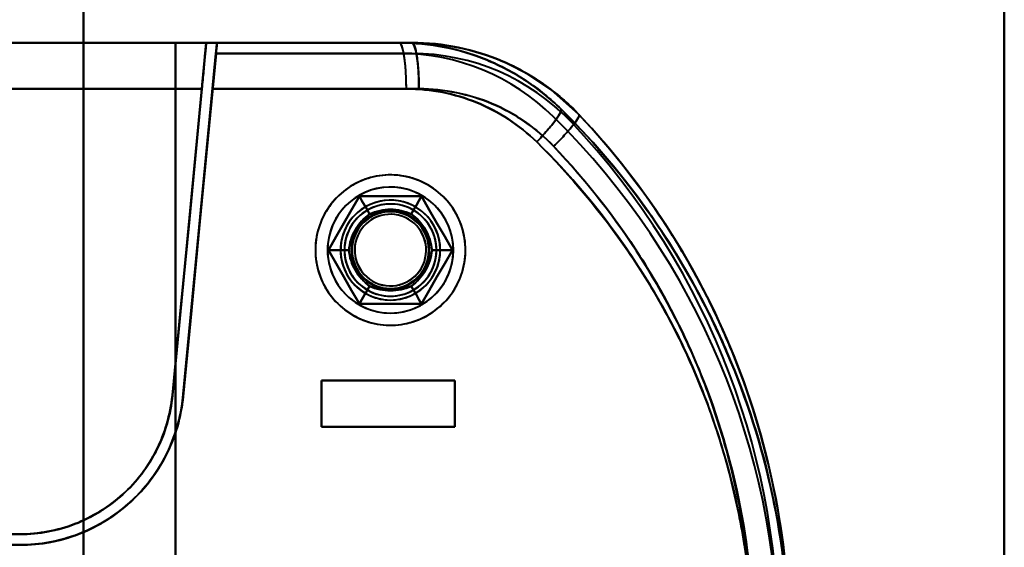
# Model space of a CAD drawing. Header units: millimetres. Extents: x -1321 to 1388, y -120 to 1267.
# Tile 75 of 88: x -414 to -350, y 943 to 977. Entities that reach past the tile are written whole.
import ezdxf

# ---------------------------------------------------------------- set-up
doc = ezdxf.new("R2010")
doc.units = ezdxf.units.MM
doc.layers.add('G-IMPT', color=8, linetype='Continuous', lineweight=40)

# ---------------------------------------------------------------- blocks, each defined once
blk = doc.blocks.new('NEXA 1500 CALQUES_dwg-769064-Droite')
at = {"layer": 'G-IMPT'}
for p, q in [((-434.805, 975.372), (-402, 975.372)), ((-434.805, 975.372), (-402, 975.372)), ((-402, 975.372), (-434.805, 975.372)), ((-402, 975.372), (-434.805, 975.372)), ((-388.605, 975.372), (-401.302, 975.372)), ((-388.605, 975.372), (-401.302, 975.372)), ((-401.302, 975.372), (-388.605, 975.372)), ((-401.297, 975.372), (-389.419, 975.372)), ((-401.297, 975.372), (-389.419, 975.372)), ((-389.419, 975.372), (-401.297, 975.372)), ((-434.721, 972.372), (-402.288, 972.372)), ((-434.721, 972.372), (-402.288, 972.372)), ((-402.288, 972.372), (-434.721, 972.372)), ((-402.288, 972.372), (-434.721, 972.372)), ((-388.143, 972.372), (-401.589, 972.372)), ((-401.589, 972.372), (-388.143, 972.372)), ((-388.963, 972.372), (-401.585, 972.372)), ((-401.585, 972.372), (-388.963, 972.372)), ((-394.5, 953.372), (-385.8, 953.372)), ((-394.5, 953.372), (-385.8, 953.372)), ((-385.8, 953.372), (-394.5, 953.372)), ((-385.8, 953.372), (-394.5, 953.372)), ((-385.8, 950.372), (-394.5, 950.372)), ((-385.8, 950.372), (-394.5, 950.372)), ((-394.5, 950.372), (-385.8, 950.372)), ((-394.5, 950.372), (-385.8, 950.372)), ((-414.157, 943.372), (-434.721, 943.372)), ((-434.721, 943.372), (-414.157, 943.372)), ((-434.721, 942.672), (-414.157, 942.672)), ((-414.157, 942.672), (-434.721, 942.672))]:
    blk.add_line(p, q, dxfattribs=at)
at = {"layer": 'G-IMPT', "flags": 128}
for points in [[(-410, 995.872), (-410, 965.872), (-410, 935.872), (-410, 905.872), (-410, 875.872)], [(-410, 875.872), (-410, 905.872), (-410, 935.872), (-410, 965.872), (-410, 995.872)], [(-410, 995.872), (-410, 965.872), (-410, 935.872), (-410, 905.872), (-410, 875.872)], [(-410, 875.872), (-410, 905.872), (-410, 935.872), (-410, 965.872), (-410, 995.872)], [(-410, 995.872), (-410, 965.872), (-410, 935.872), (-410, 905.872), (-410, 875.872)], [(-410, 875.872), (-410, 905.872), (-410, 935.872), (-410, 965.872), (-410, 995.872)], [(-410, 875.872), (-410, 905.872), (-410, 935.872), (-410, 965.872), (-410, 995.872)], [(-410, 995.872), (-410, 965.872), (-410, 935.872), (-410, 905.872), (-410, 875.872)], [(-350, 875.872), (-350, 905.872), (-350, 935.872), (-350, 965.872), (-350, 995.872)], [(-350, 995.872), (-350, 965.872), (-350, 935.872), (-350, 905.872), (-350, 875.872)], [(-350, 875.872), (-350, 905.872), (-350, 935.872), (-350, 965.872), (-350, 995.872)], [(-350, 995.872), (-350, 965.872), (-350, 935.872), (-350, 905.872), (-350, 875.872)], [(-350, 875.872), (-350, 905.872), (-350, 935.872), (-350, 965.872), (-350, 995.872)], [(-350, 995.872), (-350, 965.872), (-350, 935.872), (-350, 905.872), (-350, 875.872)], [(-350, 995.872), (-350, 965.872), (-350, 935.872), (-350, 905.872), (-350, 875.872)], [(-350, 875.872), (-350, 905.872), (-350, 935.872), (-350, 965.872), (-350, 995.872)], [(-434.805, 975.372), (-420.183, 975.372), (-405.601, 975.372), (-402, 975.372)], [(-402, 975.372), (-416.569, 975.372), (-431.182, 975.372), (-434.805, 975.372)], [(-410, 975.372), (-415.746, 975.372), (-421.492, 975.372), (-427.238, 975.372), (-432.985, 975.372)], [(-432.985, 975.372), (-427.238, 975.372), (-421.492, 975.372), (-415.746, 975.372), (-410, 975.372)], [(-432.985, 975.372), (-427.238, 975.372), (-421.492, 975.372), (-415.746, 975.372), (-410, 975.372)], [(-410, 975.372), (-415.746, 975.372), (-421.492, 975.372), (-427.238, 975.372), (-432.985, 975.372)], [(-410, 896.372), (-410, 916.122), (-410, 935.872), (-410, 955.622), (-410, 975.372)], [(-404, 975.372), (-405.5, 975.372), (-407, 975.372), (-408.5, 975.372), (-410, 975.372)], [(-410, 975.372), (-410, 955.622), (-410, 935.872), (-410, 916.122), (-410, 896.372)], [(-410, 975.372), (-408.5, 975.372), (-407, 975.372), (-405.5, 975.372), (-404, 975.372)], [(-410, 896.372), (-410, 916.122), (-410, 935.872), (-410, 955.622), (-410, 975.372)], [(-410, 975.372), (-410, 955.622), (-410, 935.872), (-410, 916.122), (-410, 896.372)], [(-410, 975.372), (-408.5, 975.372), (-407, 975.372), (-405.5, 975.372), (-404, 975.372)], [(-404, 975.372), (-405.5, 975.372), (-407, 975.372), (-408.5, 975.372), (-410, 975.372)], [(-402, 975.372), (-402.551, 969.634), (-403.101, 963.895), (-403.652, 958.156), (-404.203, 952.417)], [(-404.203, 952.417), (-403.652, 958.156), (-403.101, 963.895), (-402.551, 969.634), (-402, 975.372)], [(-404.203, 952.417), (-403.652, 958.156), (-403.101, 963.895), (-402.551, 969.634), (-402, 975.372)], [(-402, 975.372), (-402.551, 969.634), (-403.101, 963.895), (-403.652, 958.156), (-404.203, 952.417)], [(-404, 896.372), (-404, 916.122), (-404, 935.872), (-404, 955.622), (-404, 975.372)], [(-404, 975.372), (-404, 955.622), (-404, 935.872), (-404, 916.122), (-404, 896.372)], [(-404, 975.372), (-400.355, 975.372), (-396.709, 975.372), (-393.064, 975.372), (-389.419, 975.372)], [(-404, 896.372), (-404, 916.122), (-404, 935.872), (-404, 955.622), (-404, 975.372)], [(-404, 975.372), (-404, 955.622), (-404, 935.872), (-404, 916.122), (-404, 896.372)], [(-388.605, 975.372), (-392.454, 975.372), (-396.302, 975.372), (-400.151, 975.372), (-404, 975.372)], [(-404, 975.372), (-404, 955.622), (-404, 935.872), (-404, 916.122), (-404, 896.372)], [(-404, 896.372), (-404, 916.122), (-404, 935.872), (-404, 955.622), (-404, 975.372)], [(-404, 975.372), (-404, 955.622), (-404, 935.872), (-404, 916.122), (-404, 896.372)], [(-389.419, 975.372), (-393.064, 975.372), (-396.709, 975.372), (-400.355, 975.372), (-404, 975.372)], [(-404, 896.372), (-404, 916.122), (-404, 935.872), (-404, 955.622), (-404, 975.372)], [(-404, 975.372), (-400.151, 975.372), (-396.302, 975.372), (-392.454, 975.372), (-388.605, 975.372)], [(-402, 975.372), (-398.855, 975.372), (-395.709, 975.372), (-392.564, 975.372), (-389.419, 975.372)], [(-388.605, 975.372), (-391.954, 975.372), (-395.302, 975.372), (-398.651, 975.372), (-402, 975.372)], [(-389.419, 975.372), (-392.564, 975.372), (-395.709, 975.372), (-398.855, 975.372), (-402, 975.372)], [(-402, 975.372), (-398.651, 975.372), (-395.302, 975.372), (-391.954, 975.372), (-388.605, 975.372)], [(-401.369, 974.672), (-401.352, 974.847), (-401.335, 975.022), (-401.318, 975.197), (-401.302, 975.372)], [(-401.302, 975.372), (-401.318, 975.197), (-401.335, 975.022), (-401.352, 974.847), (-401.369, 974.672)], [(-401.297, 975.372), (-401.314, 975.197), (-401.33, 975.022), (-401.347, 974.847), (-401.364, 974.672)], [(-401.364, 974.672), (-401.347, 974.847), (-401.33, 975.022), (-401.314, 975.197), (-401.297, 975.372)], [(-401.302, 975.372), (-398.127, 975.372), (-394.953, 975.372), (-391.779, 975.372), (-388.605, 975.372)], [(-388.605, 975.372), (-391.779, 975.372), (-394.953, 975.372), (-398.127, 975.372), (-401.302, 975.372)], [(-401.297, 975.372), (-398.327, 975.372), (-395.358, 975.372), (-392.388, 975.372), (-389.419, 975.372)], [(-389.419, 975.372), (-392.388, 975.372), (-395.358, 975.372), (-398.327, 975.372), (-401.297, 975.372)], [(-388.605, 975.372), (-386.215, 975.177), (-385.266, 974.991)], [(-401.369, 974.672), (-401.912, 969.013), (-402.455, 963.353), (-402.998, 957.694), (-403.541, 952.034)], [(-403.541, 952.034), (-402.998, 957.694), (-402.455, 963.353), (-401.912, 969.013), (-401.369, 974.672)], [(-403.506, 952.35), (-402.97, 957.931), (-402.435, 963.511), (-401.899, 969.092), (-401.364, 974.672)], [(-401.364, 974.672), (-401.899, 969.092), (-402.435, 963.511), (-402.97, 957.931), (-403.506, 952.35)], [(-388.605, 974.672), (-391.796, 974.672), (-394.987, 974.672), (-398.178, 974.672), (-401.369, 974.672)], [(-401.369, 974.672), (-398.178, 974.672), (-394.987, 974.672), (-391.796, 974.672), (-388.605, 974.672)], [(-388.605, 974.672), (-391.796, 974.672), (-394.987, 974.672), (-398.178, 974.672), (-401.369, 974.672)], [(-401.369, 974.672), (-398.178, 974.672), (-394.987, 974.672), (-391.796, 974.672), (-388.605, 974.672)], [(-401.364, 974.672), (-398.378, 974.672), (-395.391, 974.672), (-392.405, 974.672), (-389.419, 974.672)], [(-401.364, 974.672), (-398.378, 974.672), (-395.391, 974.672), (-392.405, 974.672), (-389.419, 974.672)], [(-389.419, 974.672), (-392.405, 974.672), (-395.391, 974.672), (-398.378, 974.672), (-401.364, 974.672)], [(-389.419, 974.672), (-392.405, 974.672), (-395.391, 974.672), (-398.378, 974.672), (-401.364, 974.672)], [(-377.721, 970.694), (-379.519, 972.306), (-381.293, 973.471)], [(-402.288, 972.372), (-402.766, 967.385), (-403.245, 962.396), (-403.724, 957.407), (-404.203, 952.417)], [(-404.203, 952.417), (-403.724, 957.407), (-403.245, 962.396), (-402.766, 967.385), (-402.288, 972.372)], [(-404.203, 952.417), (-403.724, 957.407), (-403.245, 962.396), (-402.766, 967.385), (-402.288, 972.372)], [(-402.288, 972.372), (-402.766, 967.385), (-403.245, 962.396), (-403.724, 957.407), (-404.203, 952.417)], [(-401.589, 972.372), (-402.077, 967.289), (-402.565, 962.205), (-403.053, 957.12), (-403.541, 952.034)], [(-403.541, 952.034), (-403.053, 957.12), (-402.565, 962.205), (-402.077, 967.289), (-401.589, 972.372)], [(-403.506, 952.35), (-403.026, 957.357), (-402.545, 962.363), (-402.065, 967.368), (-401.585, 972.372)], [(-401.585, 972.372), (-402.065, 967.368), (-402.545, 962.363), (-403.026, 957.357), (-403.506, 952.35)], [(-385.11, 961.872), (-385.113, 962.068), (-385.125, 962.263), (-385.145, 962.458), (-385.172, 962.651), (-385.207, 962.844), (-385.25, 963.035), (-385.3, 963.224), (-385.358, 963.411), (-385.423, 963.595), (-385.496, 963.777), (-385.575, 963.955), (-385.662, 964.131), (-385.756, 964.302), (-385.857, 964.47), (-385.964, 964.634), (-386.077, 964.793), (-386.197, 964.947), (-386.323, 965.097), (-386.455, 965.241), (-386.593, 965.38), (-386.736, 965.514), (-386.884, 965.642), (-387.037, 965.763), (-387.195, 965.878), (-387.358, 965.987), (-387.524, 966.09), (-387.695, 966.185), (-387.869, 966.274), (-388.047, 966.356), (-388.228, 966.43), (-388.412, 966.498), (-388.598, 966.557), (-388.786, 966.61), (-388.977, 966.654), (-389.169, 966.692), (-389.362, 966.721), (-389.557, 966.743), (-389.752, 966.756), (-389.947, 966.762), (-390.143, 966.761), (-390.338, 966.751), (-390.533, 966.734), (-390.727, 966.708), (-390.92, 966.675), (-391.111, 966.635), (-391.301, 966.587), (-391.488, 966.531), (-391.673, 966.468), (-391.856, 966.397), (-392.035, 966.319), (-392.211, 966.234), (-392.384, 966.142), (-392.553, 966.044), (-392.718, 965.938), (-392.878, 965.826), (-393.034, 965.708), (-393.185, 965.584), (-393.331, 965.453), (-393.471, 965.317), (-393.606, 965.176), (-393.735, 965.029), (-393.859, 964.877), (-393.976, 964.72), (-394.086, 964.559), (-394.191, 964.393), (-394.288, 964.224), (-394.379, 964.05), (-394.462, 963.874), (-394.539, 963.693), (-394.608, 963.511), (-394.67, 963.325), (-394.724, 963.137), (-394.771, 962.947), (-394.81, 962.755), (-394.841, 962.562), (-394.865, 962.368), (-394.881, 962.173), (-394.889, 961.978), (-394.89, 961.872)], [(-387.555, 957.637), (-387.387, 957.738), (-387.224, 957.846), (-387.065, 957.96), (-386.911, 958.081), (-386.762, 958.207), (-386.618, 958.34), (-386.48, 958.478), (-386.347, 958.621), (-386.22, 958.77), (-386.099, 958.924), (-385.984, 959.082), (-385.875, 959.245), (-385.774, 959.412), (-385.679, 959.583), (-385.59, 959.757), (-385.509, 959.936), (-385.436, 960.117), (-385.369, 960.301), (-385.31, 960.487), (-385.258, 960.676), (-385.214, 960.866), (-385.178, 961.058), (-385.149, 961.252), (-385.128, 961.446), (-385.115, 961.642), (-385.11, 961.837), (-385.112, 962.033), (-385.123, 962.228), (-385.141, 962.423), (-385.167, 962.617), (-385.2, 962.809), (-385.241, 963.001), (-385.29, 963.19), (-385.347, 963.377), (-385.411, 963.562), (-385.482, 963.744), (-385.561, 963.923), (-385.646, 964.099), (-385.739, 964.272), (-385.838, 964.44), (-385.944, 964.605), (-386.056, 964.765), (-386.175, 964.92), (-386.3, 965.07), (-386.431, 965.216), (-386.568, 965.356), (-386.71, 965.49), (-386.857, 965.619), (-387.009, 965.742), (-387.166, 965.858), (-387.328, 965.968), (-387.494, 966.072), (-387.664, 966.169), (-387.838, 966.259), (-388.015, 966.342), (-388.195, 966.417), (-388.378, 966.486), (-388.564, 966.547), (-388.752, 966.601), (-388.942, 966.647), (-389.134, 966.685), (-389.327, 966.716), (-389.522, 966.739), (-389.717, 966.755), (-389.912, 966.762), (-390.108, 966.762), (-390.303, 966.753), (-390.498, 966.737), (-390.692, 966.714), (-390.885, 966.682), (-391.077, 966.643), (-391.267, 966.596), (-391.455, 966.541), (-391.64, 966.479), (-391.823, 966.41), (-392.003, 966.334), (-392.18, 966.25), (-392.353, 966.159), (-392.445, 966.108)], [(-392.445, 966.108), (-392.613, 966.006), (-392.776, 965.899), (-392.935, 965.784), (-393.089, 965.664), (-393.238, 965.537), (-393.382, 965.405), (-393.52, 965.267), (-393.653, 965.123), (-393.78, 964.975), (-393.901, 964.821), (-394.016, 964.663), (-394.125, 964.5), (-394.226, 964.333), (-394.321, 964.162), (-394.41, 963.987), (-394.491, 963.809), (-394.564, 963.628), (-394.631, 963.444), (-394.69, 963.258), (-394.742, 963.069), (-394.786, 962.878), (-394.822, 962.686), (-394.851, 962.493), (-394.872, 962.298), (-394.885, 962.103), (-394.89, 961.908), (-394.888, 961.712), (-394.877, 961.517), (-394.859, 961.322), (-394.833, 961.128), (-394.8, 960.935), (-394.759, 960.744), (-394.71, 960.555), (-394.653, 960.367), (-394.589, 960.183), (-394.518, 960), (-394.439, 959.821), (-394.354, 959.645), (-394.261, 959.473), (-394.162, 959.304), (-394.056, 959.14), (-393.944, 958.98), (-393.825, 958.825), (-393.7, 958.674), (-393.569, 958.529), (-393.432, 958.389), (-393.29, 958.254), (-393.143, 958.126), (-392.991, 958.003), (-392.834, 957.886), (-392.672, 957.776), (-392.506, 957.673), (-392.336, 957.576), (-392.162, 957.486), (-391.985, 957.403), (-391.805, 957.327), (-391.622, 957.259), (-391.436, 957.197), (-391.248, 957.144), (-391.058, 957.098), (-390.866, 957.059), (-390.673, 957.028), (-390.478, 957.005), (-390.283, 956.99), (-390.088, 956.983), (-389.892, 956.983), (-389.697, 956.991), (-389.502, 957.007), (-389.308, 957.031), (-389.115, 957.063), (-388.923, 957.102), (-388.733, 957.149), (-388.545, 957.203), (-388.36, 957.265), (-388.177, 957.334), (-387.997, 957.411), (-387.82, 957.495), (-387.647, 957.585), (-387.555, 957.637)], [(-392.021, 965.372), (-392.526, 964.497), (-393.031, 963.622), (-393.536, 962.747), (-394.041, 961.872)], [(-394.041, 961.872), (-393.536, 962.747), (-393.031, 963.622), (-392.526, 964.497), (-392.021, 965.372)], [(-394.041, 961.872), (-393.536, 962.747), (-393.031, 963.622), (-392.526, 964.497), (-392.021, 965.372)], [(-392.021, 965.372), (-392.526, 964.497), (-393.031, 963.622), (-393.536, 962.747), (-394.041, 961.872)], [(-392.021, 965.372), (-392.526, 964.497), (-393.031, 963.622), (-393.536, 962.747), (-394.041, 961.872)], [(-394.041, 961.872), (-393.536, 962.747), (-393.031, 963.622), (-392.526, 964.497), (-392.021, 965.372)], [(-392.021, 965.372), (-392.526, 964.497), (-393.031, 963.622), (-393.536, 962.747), (-394.041, 961.872)], [(-394.041, 961.872), (-393.536, 962.747), (-393.031, 963.622), (-392.526, 964.497), (-392.021, 965.372)], [(-394.041, 961.872), (-393.536, 962.747), (-393.031, 963.622), (-392.526, 964.497), (-392.021, 965.372)], [(-392.021, 965.372), (-392.526, 964.497), (-393.031, 963.622), (-393.536, 962.747), (-394.041, 961.872)], [(-394.041, 961.872), (-393.536, 962.747), (-393.031, 963.622), (-392.526, 964.497), (-392.021, 965.372)], [(-392.021, 965.372), (-392.526, 964.497), (-393.031, 963.622), (-393.536, 962.747), (-394.041, 961.872)], [(-387.979, 965.372), (-388.99, 965.372), (-390, 965.372), (-391.01, 965.372), (-392.021, 965.372)], [(-392.021, 965.372), (-391.854, 965.084), (-391.688, 964.795), (-391.521, 964.507), (-391.355, 964.218)], [(-391.355, 964.218), (-391.521, 964.507), (-391.688, 964.795), (-391.854, 965.084), (-392.021, 965.372)], [(-392.021, 965.372), (-391.854, 965.084), (-391.688, 964.795), (-391.521, 964.507), (-391.355, 964.218)], [(-391.355, 964.218), (-391.521, 964.507), (-391.688, 964.795), (-391.854, 965.084), (-392.021, 965.372)], [(-392.021, 965.372), (-391.01, 965.372), (-390, 965.372), (-388.99, 965.372), (-387.979, 965.372)], [(-392.021, 965.372), (-391.01, 965.372), (-390, 965.372), (-388.99, 965.372), (-387.979, 965.372)], [(-387.979, 965.372), (-388.99, 965.372), (-390, 965.372), (-391.01, 965.372), (-392.021, 965.372)], [(-387.979, 965.372), (-388.99, 965.372), (-390, 965.372), (-391.01, 965.372), (-392.021, 965.372)], [(-392.021, 965.372), (-391.01, 965.372), (-390, 965.372), (-388.99, 965.372), (-387.979, 965.372)], [(-387.979, 965.372), (-388.99, 965.372), (-390, 965.372), (-391.01, 965.372), (-392.021, 965.372)], [(-392.021, 965.372), (-391.01, 965.372), (-390, 965.372), (-388.99, 965.372), (-387.979, 965.372)], [(-392.021, 965.372), (-391.01, 965.372), (-390, 965.372), (-388.99, 965.372), (-387.979, 965.372)], [(-387.979, 965.372), (-388.99, 965.372), (-390, 965.372), (-391.01, 965.372), (-392.021, 965.372)], [(-392.021, 965.372), (-391.01, 965.372), (-390, 965.372), (-388.99, 965.372), (-387.979, 965.372)], [(-387.979, 965.372), (-388.99, 965.372), (-390, 965.372), (-391.01, 965.372), (-392.021, 965.372)], [(-387.979, 965.372), (-388.146, 965.084), (-388.312, 964.795), (-388.479, 964.507), (-388.645, 964.218)], [(-388.645, 964.218), (-388.479, 964.507), (-388.312, 964.795), (-388.146, 965.084), (-387.979, 965.372)], [(-387.979, 965.372), (-388.146, 965.084), (-388.312, 964.795), (-388.479, 964.507), (-388.645, 964.218)], [(-388.645, 964.218), (-388.479, 964.507), (-388.312, 964.795), (-388.146, 965.084), (-387.979, 965.372)], [(-385.959, 961.872), (-386.464, 962.747), (-386.969, 963.622), (-387.474, 964.497), (-387.979, 965.372)], [(-387.979, 965.372), (-387.474, 964.497), (-386.969, 963.622), (-386.464, 962.747), (-385.959, 961.872)], [(-387.979, 965.372), (-387.474, 964.497), (-386.969, 963.622), (-386.464, 962.747), (-385.959, 961.872)], [(-385.959, 961.872), (-386.464, 962.747), (-386.969, 963.622), (-387.474, 964.497), (-387.979, 965.372)], [(-385.959, 961.872), (-386.464, 962.747), (-386.969, 963.622), (-387.474, 964.497), (-387.979, 965.372)], [(-387.979, 965.372), (-387.474, 964.497), (-386.969, 963.622), (-386.464, 962.747), (-385.959, 961.872)], [(-385.959, 961.872), (-386.464, 962.747), (-386.969, 963.622), (-387.474, 964.497), (-387.979, 965.372)], [(-387.979, 965.372), (-387.474, 964.497), (-386.969, 963.622), (-386.464, 962.747), (-385.959, 961.872)], [(-387.979, 965.372), (-387.474, 964.497), (-386.969, 963.622), (-386.464, 962.747), (-385.959, 961.872)], [(-385.959, 961.872), (-386.464, 962.747), (-386.969, 963.622), (-387.474, 964.497), (-387.979, 965.372)], [(-387.979, 965.372), (-387.474, 964.497), (-386.969, 963.622), (-386.464, 962.747), (-385.959, 961.872)], [(-385.959, 961.872), (-386.464, 962.747), (-386.969, 963.622), (-387.474, 964.497), (-387.979, 965.372)], [(-394.89, 961.872), (-394.887, 961.677), (-394.875, 961.481), (-394.855, 961.287), (-394.828, 961.093), (-394.793, 960.901), (-394.75, 960.71), (-394.7, 960.521), (-394.642, 960.334), (-394.577, 960.15), (-394.504, 959.968), (-394.425, 959.789), (-394.338, 959.614), (-394.244, 959.442), (-394.143, 959.275), (-394.036, 959.111), (-393.923, 958.952), (-393.803, 958.797), (-393.677, 958.648), (-393.545, 958.503), (-393.407, 958.364), (-393.264, 958.231), (-393.116, 958.103), (-392.963, 957.981), (-392.805, 957.866), (-392.642, 957.757), (-392.476, 957.655), (-392.305, 957.559), (-392.131, 957.47), (-391.953, 957.389), (-391.772, 957.314), (-391.588, 957.247), (-391.402, 957.187), (-391.214, 957.135), (-391.023, 957.09), (-390.831, 957.053), (-390.638, 957.024), (-390.443, 957.002), (-390.248, 956.988), (-390.053, 956.982), (-389.857, 956.984), (-389.662, 956.994), (-389.467, 957.011), (-389.273, 957.036), (-389.08, 957.069), (-388.889, 957.11), (-388.699, 957.158), (-388.512, 957.214), (-388.327, 957.277), (-388.144, 957.348), (-387.965, 957.425), (-387.789, 957.51), (-387.616, 957.602), (-387.447, 957.701), (-387.282, 957.806), (-387.122, 957.918), (-386.966, 958.037), (-386.815, 958.161), (-386.669, 958.291), (-386.529, 958.427), (-386.394, 958.569), (-386.265, 958.716), (-386.141, 958.868), (-386.024, 959.024), (-385.914, 959.186), (-385.809, 959.351), (-385.712, 959.521), (-385.621, 959.694), (-385.538, 959.871), (-385.461, 960.051), (-385.392, 960.234), (-385.33, 960.42), (-385.276, 960.608), (-385.229, 960.797), (-385.19, 960.989), (-385.159, 961.182), (-385.135, 961.376), (-385.119, 961.571), (-385.111, 961.767), (-385.11, 961.872)], [(-394.041, 961.872), (-393.708, 961.872), (-393.375, 961.872), (-393.042, 961.872), (-392.709, 961.872)], [(-392.709, 961.872), (-393.042, 961.872), (-393.375, 961.872), (-393.708, 961.872), (-394.041, 961.872)], [(-394.041, 961.872), (-393.536, 960.997), (-393.031, 960.122), (-392.526, 959.247), (-392.021, 958.372)], [(-392.021, 958.372), (-392.526, 959.247), (-393.031, 960.122), (-393.536, 960.997), (-394.041, 961.872)], [(-394.041, 961.872), (-393.708, 961.872), (-393.375, 961.872), (-393.042, 961.872), (-392.709, 961.872)], [(-392.709, 961.872), (-393.042, 961.872), (-393.375, 961.872), (-393.708, 961.872), (-394.041, 961.872)], [(-392.021, 958.372), (-392.526, 959.247), (-393.031, 960.122), (-393.536, 960.997), (-394.041, 961.872)], [(-394.041, 961.872), (-393.536, 960.997), (-393.031, 960.122), (-392.526, 959.247), (-392.021, 958.372)], [(-394.041, 961.872), (-393.536, 960.997), (-393.031, 960.122), (-392.526, 959.247), (-392.021, 958.372)], [(-392.021, 958.372), (-392.526, 959.247), (-393.031, 960.122), (-393.536, 960.997), (-394.041, 961.872)], [(-394.041, 961.872), (-393.536, 960.997), (-393.031, 960.122), (-392.526, 959.247), (-392.021, 958.372)], [(-392.021, 958.372), (-392.526, 959.247), (-393.031, 960.122), (-393.536, 960.997), (-394.041, 961.872)], [(-392.021, 958.372), (-392.526, 959.247), (-393.031, 960.122), (-393.536, 960.997), (-394.041, 961.872)], [(-394.041, 961.872), (-393.536, 960.997), (-393.031, 960.122), (-392.526, 959.247), (-392.021, 958.372)], [(-392.021, 958.372), (-392.526, 959.247), (-393.031, 960.122), (-393.536, 960.997), (-394.041, 961.872)], [(-394.041, 961.872), (-393.536, 960.997), (-393.031, 960.122), (-392.526, 959.247), (-392.021, 958.372)], [(-387.979, 958.372), (-387.474, 959.247), (-386.969, 960.122), (-386.464, 960.997), (-385.959, 961.872)], [(-385.959, 961.872), (-386.464, 960.997), (-386.969, 960.122), (-387.474, 959.247), (-387.979, 958.372)], [(-385.959, 961.872), (-386.464, 960.997), (-386.969, 960.122), (-387.474, 959.247), (-387.979, 958.372)], [(-387.979, 958.372), (-387.474, 959.247), (-386.969, 960.122), (-386.464, 960.997), (-385.959, 961.872)], [(-387.979, 958.372), (-387.474, 959.247), (-386.969, 960.122), (-386.464, 960.997), (-385.959, 961.872)], [(-385.959, 961.872), (-386.464, 960.997), (-386.969, 960.122), (-387.474, 959.247), (-387.979, 958.372)], [(-387.979, 958.372), (-387.474, 959.247), (-386.969, 960.122), (-386.464, 960.997), (-385.959, 961.872)], [(-385.959, 961.872), (-386.464, 960.997), (-386.969, 960.122), (-387.474, 959.247), (-387.979, 958.372)], [(-385.959, 961.872), (-386.464, 960.997), (-386.969, 960.122), (-387.474, 959.247), (-387.979, 958.372)], [(-387.979, 958.372), (-387.474, 959.247), (-386.969, 960.122), (-386.464, 960.997), (-385.959, 961.872)], [(-385.959, 961.872), (-386.464, 960.997), (-386.969, 960.122), (-387.474, 959.247), (-387.979, 958.372)], [(-387.979, 958.372), (-387.474, 959.247), (-386.969, 960.122), (-386.464, 960.997), (-385.959, 961.872)], [(-385.959, 961.872), (-386.292, 961.872), (-386.625, 961.872), (-386.958, 961.872), (-387.291, 961.872)], [(-387.291, 961.872), (-386.958, 961.872), (-386.625, 961.872), (-386.292, 961.872), (-385.959, 961.872)], [(-385.959, 961.872), (-386.292, 961.872), (-386.625, 961.872), (-386.958, 961.872), (-387.291, 961.872)], [(-387.291, 961.872), (-386.958, 961.872), (-386.625, 961.872), (-386.292, 961.872), (-385.959, 961.872)], [(-391.355, 959.526), (-391.521, 959.238), (-391.688, 958.949), (-391.854, 958.661), (-392.021, 958.372)], [(-392.021, 958.372), (-391.854, 958.661), (-391.688, 958.949), (-391.521, 959.238), (-391.355, 959.526)], [(-391.355, 959.526), (-391.521, 959.238), (-391.688, 958.949), (-391.854, 958.661), (-392.021, 958.372)], [(-392.021, 958.372), (-391.854, 958.661), (-391.688, 958.949), (-391.521, 959.238), (-391.355, 959.526)], [(-387.979, 958.372), (-388.146, 958.661), (-388.312, 958.949), (-388.479, 959.238), (-388.645, 959.526)], [(-388.645, 959.526), (-388.479, 959.238), (-388.312, 958.949), (-388.146, 958.661), (-387.979, 958.372)], [(-387.979, 958.372), (-388.146, 958.661), (-388.312, 958.949), (-388.479, 959.238), (-388.645, 959.526)], [(-388.645, 959.526), (-388.479, 959.238), (-388.312, 958.949), (-388.146, 958.661), (-387.979, 958.372)], [(-392.021, 958.372), (-391.01, 958.372), (-390, 958.372), (-388.99, 958.372), (-387.979, 958.372)], [(-387.979, 958.372), (-388.99, 958.372), (-390, 958.372), (-391.01, 958.372), (-392.021, 958.372)], [(-387.979, 958.372), (-388.99, 958.372), (-390, 958.372), (-391.01, 958.372), (-392.021, 958.372)], [(-392.021, 958.372), (-391.01, 958.372), (-390, 958.372), (-388.99, 958.372), (-387.979, 958.372)], [(-392.021, 958.372), (-391.01, 958.372), (-390, 958.372), (-388.99, 958.372), (-387.979, 958.372)], [(-387.979, 958.372), (-388.99, 958.372), (-390, 958.372), (-391.01, 958.372), (-392.021, 958.372)], [(-392.021, 958.372), (-391.01, 958.372), (-390, 958.372), (-388.99, 958.372), (-387.979, 958.372)], [(-387.979, 958.372), (-388.99, 958.372), (-390, 958.372), (-391.01, 958.372), (-392.021, 958.372)], [(-387.979, 958.372), (-388.99, 958.372), (-390, 958.372), (-391.01, 958.372), (-392.021, 958.372)], [(-392.021, 958.372), (-391.01, 958.372), (-390, 958.372), (-388.99, 958.372), (-387.979, 958.372)], [(-387.979, 958.372), (-388.99, 958.372), (-390, 958.372), (-391.01, 958.372), (-392.021, 958.372)], [(-392.021, 958.372), (-391.01, 958.372), (-390, 958.372), (-388.99, 958.372), (-387.979, 958.372)], [(-394.5, 950.372), (-394.5, 951.122), (-394.5, 951.872), (-394.5, 952.622), (-394.5, 953.372)], [(-394.5, 953.372), (-392.325, 953.372), (-390.15, 953.372), (-387.975, 953.372), (-385.8, 953.372)], [(-385.8, 953.372), (-387.975, 953.372), (-390.15, 953.372), (-392.325, 953.372), (-394.5, 953.372)], [(-394.5, 953.372), (-394.5, 952.622), (-394.5, 951.872), (-394.5, 951.122), (-394.5, 950.372)], [(-394.5, 950.372), (-394.5, 951.122), (-394.5, 951.872), (-394.5, 952.622), (-394.5, 953.372)], [(-394.5, 953.372), (-394.5, 952.622), (-394.5, 951.872), (-394.5, 951.122), (-394.5, 950.372)], [(-385.8, 953.372), (-387.975, 953.372), (-390.15, 953.372), (-392.325, 953.372), (-394.5, 953.372)], [(-394.5, 953.372), (-392.325, 953.372), (-390.15, 953.372), (-387.975, 953.372), (-385.8, 953.372)], [(-394.5, 953.372), (-394.5, 952.622), (-394.5, 951.872), (-394.5, 951.122), (-394.5, 950.372)], [(-394.5, 950.372), (-394.5, 951.122), (-394.5, 951.872), (-394.5, 952.622), (-394.5, 953.372)], [(-394.5, 953.372), (-394.5, 952.622), (-394.5, 951.872), (-394.5, 951.122), (-394.5, 950.372)], [(-394.5, 950.372), (-394.5, 951.122), (-394.5, 951.872), (-394.5, 952.622), (-394.5, 953.372)], [(-385.8, 953.372), (-385.8, 952.622), (-385.8, 951.872), (-385.8, 951.122), (-385.8, 950.372)], [(-385.8, 950.372), (-385.8, 951.122), (-385.8, 951.872), (-385.8, 952.622), (-385.8, 953.372)], [(-385.8, 953.372), (-385.8, 952.622), (-385.8, 951.872), (-385.8, 951.122), (-385.8, 950.372)], [(-385.8, 950.372), (-385.8, 951.122), (-385.8, 951.872), (-385.8, 952.622), (-385.8, 953.372)], [(-385.8, 950.372), (-385.8, 951.122), (-385.8, 951.872), (-385.8, 952.622), (-385.8, 953.372)], [(-385.8, 953.372), (-385.8, 952.622), (-385.8, 951.872), (-385.8, 951.122), (-385.8, 950.372)], [(-385.8, 950.372), (-385.8, 951.122), (-385.8, 951.872), (-385.8, 952.622), (-385.8, 953.372)], [(-385.8, 953.372), (-385.8, 952.622), (-385.8, 951.872), (-385.8, 951.122), (-385.8, 950.372)], [(-385.8, 950.372), (-387.975, 950.372), (-390.15, 950.372), (-392.325, 950.372), (-394.5, 950.372)], [(-394.5, 950.372), (-392.325, 950.372), (-390.15, 950.372), (-387.975, 950.372), (-385.8, 950.372)], [(-394.5, 950.372), (-392.325, 950.372), (-390.15, 950.372), (-387.975, 950.372), (-385.8, 950.372)], [(-385.8, 950.372), (-387.975, 950.372), (-390.15, 950.372), (-392.325, 950.372), (-394.5, 950.372)], [(-414.157, 943.372), (-418.159, 943.372), (-422.161, 943.372), (-426.163, 943.372), (-430.165, 943.372)], [(-430.165, 943.372), (-426.163, 943.372), (-422.161, 943.372), (-418.159, 943.372), (-414.157, 943.372)], [(-430.165, 942.672), (-426.163, 942.672), (-422.161, 942.672), (-418.159, 942.672), (-414.157, 942.672)], [(-414.157, 942.672), (-418.159, 942.672), (-422.161, 942.672), (-426.163, 942.672), (-430.165, 942.672)]]:
    blk.add_lwpolyline(points, dxfattribs=at)
at = {"layer": 'G-IMPT'}
for centre, radius, start, end in [((-389.419, 960.372), 15, 45.38635, 90), ((-389.419, 960.372), 15, 45.38635, 90), ((-389.419, 960.372), 15, 45.38635, 90), ((-389.419, 960.372), 15, 45.38635, 90), ((-389.419, 960.372), 15, 45.38635, 90), ((-389.419, 960.372), 15, 45.38635, 90), ((-388.605, 960.372), 15, 43.48315, 90), ((-388.605, 960.372), 15, 43.48315, 90), ((-388.605, 960.372), 15, 43.48315, 90), ((-388.605, 960.372), 15, 43.48315, 90), ((-388.605, 960.372), 15, 43.48315, 90), ((-388.605, 960.372), 15, 43.48315, 90), ((-389.419, 960.372), 14.3, 45.38635, 90), ((-389.419, 960.372), 14.3, 45.38635, 90), ((-389.419, 960.372), 14.3, 45.38635, 90), ((-389.419, 960.372), 14.3, 45.38635, 90), ((-388.605, 960.372), 14.3, 43.48315, 90), ((-388.605, 960.372), 14.3, 43.48315, 90), ((-388.605, 960.372), 14.3, 43.48315, 90), ((-388.605, 960.372), 14.3, 43.48315, 90), ((-414, 935.457), 50, 316.51685, 45.38635), ((-414, 935.457), 50, 316.51685, 45.38635), ((-414, 935.457), 50, 316.51685, 45.38635), ((-414, 935.457), 50, 316.51685, 45.38635), ((-414, 935.457), 50, 316.51685, 45.38635), ((-414, 935.457), 50, 316.51685, 45.38635), ((-414, 935.457), 49.3, 316.51685, 45.38635), ((-414, 935.457), 49.3, 316.51685, 45.38635), ((-414, 935.457), 49.3, 316.51685, 45.38635), ((-414, 935.457), 49.3, 316.51685, 45.38635), ((-414, 936.287), 49.3, 314.61365, 43.48315), ((-414, 936.287), 49.3, 314.61365, 43.48315), ((-414, 936.287), 49.3, 314.61365, 43.48315), ((-414, 936.287), 49.3, 314.61365, 43.48315), ((-414, 936.287), 50, 314.61365, 43.48315), ((-414, 936.287), 50, 314.61365, 43.48315), ((-414, 936.287), 50, 314.61365, 43.48315), ((-414, 936.287), 50, 314.61365, 43.48315), ((-414, 936.287), 50, 314.61365, 43.48315), ((-414, 936.287), 50, 314.61365, 43.48315), ((-390, 961.872), 4.1, 90, 180), ((-390, 961.872), 4.1, 90, 180), ((-390, 961.872), 4.1, 30, 120), ((-390, 961.872), 4.1, 30, 120), ((-390, 961.872), 4.1, 0, 90), ((-390, 961.872), 4.1, 0, 90), ((-390, 961.872), 4.1, 120, 300), ((-390, 961.872), 4.1, 120, 300), ((-390, 961.872), 3.25, 30, 210), ((-390, 961.872), 3.25, 0, 180), ((-390, 961.872), 3.25, 90, 180), ((-390, 961.872), 3.25, 0, 180), ((-390, 961.872), 3.25, 90, 270), ((-390, 961.872), 3.25, 0, 180), ((-390, 961.872), 3.25, 30, 120), ((-390, 961.872), 3.25, 300, 120), ((-390, 961.872), 3.25, 0, 90), ((-390, 961.872), 3.25, 270, 90), ((-390, 961.872), 3.25, 120, 180), ((-390, 961.872), 3.25, 120, 300), ((-390, 961.872), 3, 30, 210), ((-390, 961.872), 3, 30, 210), ((-390, 961.872), 3, 30, 210), ((-390, 961.872), 3, 90, 270), ((-390, 961.872), 3, 90, 270), ((-390, 961.872), 3, 90, 180), ((-390, 961.872), 3, 360, 180), ((-390, 961.872), 3, 120, 300), ((-390, 961.872), 2.548, 0, 180), ((-390, 961.872), 2.548, 360, 180), ((-390, 961.872), 2.548, 0, 180), ((-390, 961.872), 2.548, 0, 180), ((-390, 961.872), 2.5, 360, 180), ((-390, 961.872), 2.5, 0, 180), ((-390, 961.872), 2.5, 0, 180), ((-390, 961.872), 2.5, 0, 180), ((-390, 961.872), 2.5, 0, 180), ((-390, 961.872), 2.5, 360, 180), ((-390, 961.872), 2.5, 0, 180), ((-390, 961.872), 2.5, 0, 180), ((-390, 961.872), 3, 300, 120), ((-390, 961.872), 2.548, 300, 120), ((-390, 961.872), 2.548, 300, 120), ((-390, 961.872), 2.548, 300, 120), ((-390, 961.872), 2.548, 300, 120), ((-390, 961.872), 3, 270, 90), ((-390, 961.872), 3, 270, 90), ((-390, 961.872), 3, 270, 90), ((-390, 961.872), 2.548, 120, 300), ((-390, 961.872), 2.548, 120, 300), ((-390, 961.872), 2.548, 120, 300), ((-390, 961.872), 2.548, 120, 300), ((-390, 961.872), 2.33, 335.71598, 155.71598), ((-390, 961.872), 2.33, 335.71598, 155.71598), ((-390, 961.872), 2.33, 335.71598, 155.71598), ((-390, 961.872), 2.33, 335.71598, 155.71598), ((-390, 961.872), 2.33, 324.28402, 144.28402), ((-390, 961.872), 2.33, 324.28402, 144.28402), ((-390, 961.872), 2.33, 324.28402, 144.28402), ((-390, 961.872), 2.33, 324.28402, 144.28402), ((-390, 961.872), 4.1, 300, 30), ((-390, 961.872), 4.1, 300, 30), ((-390, 961.872), 3.25, 210, 30), ((-390, 961.872), 3, 210, 30), ((-390, 961.872), 3, 210, 30), ((-390, 961.872), 2.33, 144.28402, 324.28402), ((-390, 961.872), 2.33, 144.28402, 324.28402), ((-390, 961.872), 2.33, 144.28402, 324.28402), ((-390, 961.872), 2.33, 144.28402, 324.28402), ((-390, 961.872), 3, 300, 30), ((-390, 961.872), 3.25, 300, 30), ((-390, 961.872), 2.33, 155.71598, 335.71598), ((-390, 961.872), 2.33, 155.71598, 335.71598), ((-390, 961.872), 2.33, 155.71598, 335.71598), ((-390, 961.872), 2.33, 155.71598, 335.71598), ((-390, 961.872), 4.1, 180, 360), ((-390, 961.872), 4.1, 180, 360), ((-390, 961.872), 3.25, 180, 300), ((-390, 961.872), 3.25, 180, 0), ((-390, 961.872), 3.25, 180, 0), ((-390, 961.872), 3.25, 180, 0), ((-390, 961.872), 3.25, 180, 0), ((-390, 961.872), 3, 180, 270), ((-390, 961.872), 3, 180, 0), ((-390, 961.872), 2.548, 180, 0), ((-390, 961.872), 2.548, 180, 0), ((-390, 961.872), 2.548, 180, 0), ((-390, 961.872), 2.548, 180, 0), ((-390, 961.872), 2.5, 180, 0), ((-390, 961.872), 2.5, 180, 0), ((-390, 961.872), 2.5, 180, 0), ((-390, 961.872), 2.5, 180, 0), ((-390, 961.872), 2.5, 180, 0), ((-390, 961.872), 2.5, 180, 0), ((-390, 961.872), 2.5, 180, 0), ((-390, 961.872), 2.5, 180, 0), ((-390, 961.872), 3, 210, 300), ((-414.157, 953.372), 10, 270, 354.51878), ((-414.157, 953.372), 10, 270, 354.51878), ((-414.157, 953.372), 10, 270, 354.51878), ((-414.157, 953.372), 10, 270, 354.51878), ((-414.157, 953.372), 10.7, 270, 354.51878), ((-414.157, 953.372), 10.7, 270, 354.51878), ((-414.157, 953.372), 10.7, 270, 352.81669), ((-414.157, 953.372), 10.7, 270, 352.81669)]:
    blk.add_arc(centre, radius, start, end, dxfattribs=at)
for centre, ratio in [((-389.419, 972.372), 0.151868), ((-388.605, 972.372), 0.154092)]:
    blk.add_ellipse(centre, major_axis=(0, 3), ratio=ratio, start_param=4.712389, end_param=6.283185, dxfattribs=at)
for points in [[(-402, 975.372), (-402.003, 975.372), (-402.014, 975.216), (-402.079, 974.55), (-402.176, 973.553), (-402.248, 972.766), (-402.288, 972.372)], [(-402.288, 972.372), (-402.268, 972.579), (-402.23, 972.978), (-402.177, 973.527), (-402.127, 974.051), (-402.083, 974.509), (-402.047, 974.88), (-402.02, 975.164), (-402.004, 975.327), (-402, 975.369), (-402, 975.372)], [(-402, 975.372), (-402, 975.369), (-402.004, 975.327), (-402.02, 975.164), (-402.047, 974.88), (-402.083, 974.509), (-402.127, 974.051), (-402.177, 973.527), (-402.23, 972.978), (-402.268, 972.579), (-402.288, 972.372)], [(-402.288, 972.372), (-402.248, 972.766), (-402.176, 973.553), (-402.079, 974.55), (-402.014, 975.216), (-402.003, 975.372), (-402, 975.372)], [(-401.302, 975.372), (-401.304, 975.372), (-401.315, 975.216), (-401.38, 974.55), (-401.477, 973.554), (-401.549, 972.767), (-401.589, 972.372)], [(-401.589, 972.372), (-401.57, 972.579), (-401.531, 972.978), (-401.479, 973.527), (-401.428, 974.051), (-401.384, 974.509), (-401.349, 974.88), (-401.322, 975.164), (-401.306, 975.327), (-401.302, 975.369), (-401.302, 975.372)], [(-401.585, 972.372), (-401.544, 972.767), (-401.472, 973.554), (-401.376, 974.55), (-401.311, 975.216), (-401.3, 975.372), (-401.297, 975.372)], [(-401.297, 975.372), (-401.297, 975.369), (-401.301, 975.327), (-401.317, 975.164), (-401.344, 974.88), (-401.38, 974.509), (-401.424, 974.051), (-401.474, 973.527), (-401.527, 972.978), (-401.565, 972.579), (-401.585, 972.372)], [(-378.884, 971.05), (-379.576, 971.733), (-381.093, 972.964), (-383.694, 974.339), (-386.49, 975.18), (-388.442, 975.372), (-389.419, 975.372)], [(-388.963, 972.372), (-388.963, 972.726), (-388.986, 973.5), (-389.086, 974.561), (-389.247, 975.22), (-389.365, 975.372), (-389.419, 975.372)], [(-389.419, 975.372), (-388.443, 975.372), (-386.472, 975.176), (-383.7, 974.341), (-381.088, 972.96), (-379.584, 971.741), (-378.884, 971.05)], [(-388.605, 975.372), (-387.584, 975.372), (-385.548, 975.164), (-382.63, 974.242), (-379.974, 972.765), (-378.422, 971.434), (-377.721, 970.694)], [(-388.605, 975.372), (-388.55, 975.372), (-388.431, 975.22), (-388.268, 974.561), (-388.166, 973.5), (-388.143, 972.726), (-388.143, 972.372)], [(-377.721, 970.694), (-378.421, 971.432), (-379.991, 972.777), (-382.625, 974.241), (-385.548, 975.157), (-387.59, 975.372), (-388.605, 975.372)], [(-380.466, 968.915), (-381.6, 970.024), (-384.26, 971.757), (-387.392, 972.372), (-388.963, 972.372)], [(-388.963, 972.372), (-387.361, 972.366), (-384.274, 971.76), (-381.603, 970.022), (-380.466, 968.915)], [(-388.143, 972.372), (-386.51, 972.373), (-383.226, 971.702), (-380.498, 969.815), (-379.364, 968.63)], [(-379.364, 968.63), (-380.529, 969.836), (-383.226, 971.695), (-386.479, 972.366), (-388.143, 972.372)], [(-380.466, 968.915), (-380.239, 969.152), (-379.772, 969.664), (-379.189, 970.377), (-378.881, 970.866), (-378.854, 971.021), (-378.884, 971.05)], [(-378.884, 971.05), (-378.854, 971.021), (-378.881, 970.866), (-379.189, 970.377), (-379.772, 969.664), (-380.239, 969.152), (-380.466, 968.915)], [(-377.721, 901.05), (-373.277, 905.736), (-366.225, 916.854), (-362.733, 936.323), (-366.887, 955.678), (-374.299, 966.527), (-378.884, 971.05)], [(-379.364, 968.63), (-379.13, 968.859), (-378.649, 969.352), (-378.048, 970.039), (-377.726, 970.513), (-377.693, 970.665), (-377.721, 970.694)], [(-377.721, 970.694), (-377.693, 970.665), (-377.726, 970.513), (-378.048, 970.039), (-378.649, 969.352), (-379.13, 968.859), (-379.364, 968.63)], [(-377.721, 970.694), (-373.277, 966.009), (-366.225, 954.89), (-362.733, 935.422), (-366.887, 916.067), (-374.299, 905.218), (-378.884, 900.694)], [(-388.645, 964.218), (-389.079, 964.411), (-390, 964.604), (-390.921, 964.411), (-391.355, 964.218)], [(-391.355, 964.218), (-390.921, 964.411), (-390, 964.604), (-389.079, 964.411), (-388.645, 964.218)], [(-391.355, 964.218), (-390.929, 964.41), (-390, 964.606), (-389.07, 964.41), (-388.645, 964.218)], [(-388.645, 964.218), (-389.071, 964.41), (-390, 964.606), (-390.93, 964.41), (-391.355, 964.218)], [(-391.355, 964.218), (-391.738, 963.939), (-392.366, 963.239), (-392.659, 962.345), (-392.709, 961.872)], [(-392.709, 961.872), (-392.659, 962.344), (-392.366, 963.238), (-391.739, 963.939), (-391.355, 964.218)], [(-392.709, 961.872), (-392.663, 962.336), (-392.367, 963.239), (-391.733, 963.946), (-391.355, 964.218)], [(-391.355, 964.218), (-391.733, 963.946), (-392.367, 963.239), (-392.663, 962.336), (-392.709, 961.872)], [(-387.291, 961.872), (-387.341, 962.344), (-387.634, 963.238), (-388.261, 963.939), (-388.645, 964.218)], [(-388.645, 964.218), (-388.262, 963.939), (-387.634, 963.239), (-387.341, 962.345), (-387.291, 961.872)], [(-388.645, 964.218), (-388.267, 963.946), (-387.633, 963.239), (-387.337, 962.336), (-387.291, 961.872)], [(-387.291, 961.872), (-387.337, 962.336), (-387.633, 963.239), (-388.267, 963.946), (-388.645, 964.218)], [(-392.709, 961.872), (-392.659, 961.4), (-392.366, 960.506), (-391.739, 959.806), (-391.355, 959.526)], [(-391.355, 959.526), (-391.738, 959.805), (-392.366, 960.506), (-392.659, 961.4), (-392.709, 961.872)], [(-391.355, 959.526), (-391.733, 959.799), (-392.367, 960.506), (-392.663, 961.408), (-392.709, 961.872)], [(-392.709, 961.872), (-392.663, 961.408), (-392.367, 960.505), (-391.733, 959.798), (-391.355, 959.526)], [(-388.645, 959.526), (-388.262, 959.805), (-387.634, 960.506), (-387.341, 961.4), (-387.291, 961.872)], [(-387.291, 961.872), (-387.341, 961.4), (-387.634, 960.506), (-388.261, 959.806), (-388.645, 959.526)], [(-387.291, 961.872), (-387.337, 961.408), (-387.633, 960.505), (-388.267, 959.798), (-388.645, 959.526)], [(-388.645, 959.526), (-388.267, 959.799), (-387.633, 960.506), (-387.337, 961.408), (-387.291, 961.872)], [(-391.355, 959.526), (-390.921, 959.333), (-390, 959.14), (-389.079, 959.333), (-388.645, 959.526)], [(-388.645, 959.526), (-389.079, 959.333), (-390, 959.14), (-390.921, 959.333), (-391.355, 959.526)], [(-388.645, 959.526), (-389.071, 959.334), (-390, 959.139), (-390.93, 959.334), (-391.355, 959.526)], [(-391.355, 959.526), (-390.929, 959.334), (-390, 959.139), (-389.07, 959.334), (-388.645, 959.526)]]:
    blk.add_open_spline(points, degree=3, dxfattribs=at)
for points, knots in [([(-378.884, 971.05), (-376.584, 968.781), (-373.473, 965.046), (-370.117, 959.586), (-367.257, 953.72), (-364.815, 946.059), (-363.69, 936.284), (-364.466, 926.626), (-366.681, 918.749), (-369.297, 912.885), (-372.516, 907.214), (-375.506, 903.386), (-377.721, 901.05)], [0, 0, 0, 0, 0.125, 0.1875, 0.25, 0.375, 0.5, 0.625, 0.75, 0.8125, 0.875, 1, 1, 1, 1]), ([(-378.884, 900.694), (-376.584, 902.964), (-373.473, 906.699), (-370.117, 912.159), (-367.257, 918.025), (-364.815, 925.686), (-363.69, 935.46), (-364.466, 945.119), (-366.681, 952.996), (-369.297, 958.859), (-372.516, 964.531), (-375.506, 968.359), (-377.721, 970.694)], [0, 0, 0, 0, 0.125, 0.1875, 0.25, 0.375, 0.5, 0.625, 0.75, 0.8125, 0.875, 1, 1, 1, 1]), ([(-379.364, 903.115), (-377.27, 905.305), (-374.441, 908.895), (-371.391, 914.221), (-368.909, 919.73), (-366.803, 927.143), (-366.066, 936.239), (-367.136, 945.442), (-369.458, 952.651), (-372.17, 958.16), (-375.349, 963.285), (-378.292, 966.787), (-380.466, 968.915)], [0, 0, 0, 0, 0.125, 0.1875, 0.25, 0.375, 0.5, 0.625, 0.75, 0.8125, 0.875, 1, 1, 1, 1]), ([(-380.466, 968.915), (-378.217, 966.667), (-375.25, 963.12), (-372.099, 958.026), (-370.144, 954.051), (-368.568, 949.812), (-367.376, 945.333), (-366.605, 940.756), (-366.287, 936.258), (-366.45, 931.753), (-367.062, 927.154), (-368.1, 922.638), (-369.531, 918.347), (-371.353, 914.303), (-374.335, 909.098), (-377.187, 905.444), (-379.364, 903.115)], [0, 0, 0, 0, 0.125, 0.1875, 0.25, 0.3125, 0.375, 0.4375, 0.5, 0.5625, 0.625, 0.6875, 0.75, 0.8125, 0.875, 1, 1, 1, 1]), ([(-379.364, 968.63), (-377.27, 966.44), (-374.441, 962.849), (-371.391, 957.524), (-368.909, 952.015), (-366.803, 944.601), (-366.066, 935.506), (-367.136, 926.303), (-369.458, 919.094), (-372.17, 913.585), (-375.349, 908.46), (-378.292, 904.957), (-380.466, 902.83)], [0, 0, 0, 0, 0.125, 0.1875, 0.25, 0.375, 0.5, 0.625, 0.75, 0.8125, 0.875, 1, 1, 1, 1]), ([(-380.466, 902.83), (-378.217, 905.078), (-375.25, 908.625), (-372.099, 913.719), (-370.144, 917.694), (-368.568, 921.933), (-367.376, 926.411), (-366.605, 930.988), (-366.287, 935.486), (-366.45, 939.992), (-367.062, 944.591), (-368.1, 949.107), (-369.531, 953.398), (-371.353, 957.442), (-374.335, 962.647), (-377.187, 966.301), (-379.364, 968.63)], [0, 0, 0, 0, 0.125, 0.1875, 0.25, 0.3125, 0.375, 0.4375, 0.5, 0.5625, 0.625, 0.6875, 0.75, 0.8125, 0.875, 1, 1, 1, 1]), ([(-404.203, 952.417), (-404.352, 951.12), (-404.855, 949.356), (-406.162, 947.277), (-407.392, 945.929), (-408.884, 944.821), (-410.558, 943.979), (-412.282, 943.497), (-413.52, 943.378), (-414.157, 943.372)], [0, 0, 0, 0, 0.25, 0.375, 0.5, 0.625, 0.75, 0.875, 1, 1, 1, 1]), ([(-414.157, 943.372), (-412.937, 943.372), (-411.104, 943.71), (-408.88, 944.81), (-407.392, 945.931), (-406.16, 947.277), (-404.86, 949.345), (-404.323, 951.168), (-404.203, 952.417)], [0, 0, 0, 0, 0.25, 0.375, 0.5, 0.625, 0.75, 1, 1, 1, 1]), ([(-414.157, 943.372), (-413.52, 943.378), (-412.282, 943.497), (-410.558, 943.979), (-408.884, 944.821), (-407.392, 945.929), (-406.162, 947.277), (-404.855, 949.356), (-404.352, 951.12), (-404.203, 952.417)], [0, 0, 0, 0, 0.125, 0.25, 0.375, 0.5, 0.625, 0.75, 1, 1, 1, 1]), ([(-404.203, 952.417), (-404.323, 951.168), (-404.86, 949.345), (-406.16, 947.277), (-407.392, 945.931), (-408.88, 944.81), (-411.104, 943.71), (-412.937, 943.372), (-414.157, 943.372)], [0, 0, 0, 0, 0.25, 0.375, 0.5, 0.625, 0.75, 1, 1, 1, 1]), ([(-414.157, 942.672), (-413.476, 942.679), (-412.151, 942.806), (-410.307, 943.322), (-408.514, 944.222), (-406.918, 945.408), (-405.603, 946.85), (-404.203, 949.075), (-403.666, 950.962), (-403.506, 952.35)], [0, 0, 0, 0, 0.125, 0.25, 0.375, 0.5, 0.625, 0.75, 1, 1, 1, 1]), ([(-403.506, 952.35), (-403.634, 951.014), (-404.21, 949.063), (-405.601, 946.85), (-406.919, 945.41), (-408.511, 944.211), (-410.89, 943.034), (-412.852, 942.672), (-414.157, 942.672)], [0, 0, 0, 0, 0.25, 0.375, 0.5, 0.625, 0.75, 1, 1, 1, 1]), ([(-403.541, 952.034), (-403.739, 950.677), (-404.317, 948.837), (-405.728, 946.691), (-407.47, 944.848), (-409.778, 943.463), (-412.195, 942.799), (-413.491, 942.678), (-414.157, 942.672)], [0, 0, 0, 0, 0.25, 0.375, 0.5, 0.75, 0.875, 1, 1, 1, 1]), ([(-414.157, 942.672), (-412.88, 942.672), (-410.96, 943.018), (-408.614, 944.15), (-407.036, 945.308), (-405.727, 946.693), (-404.323, 948.825), (-403.706, 950.724), (-403.541, 952.034)], [0, 0, 0, 0, 0.25, 0.375, 0.5, 0.625, 0.75, 1, 1, 1, 1])]:
    blk.add_open_spline(points, degree=3, knots=knots, dxfattribs=at)

msp = doc.modelspace()

# ---------------------------------------------------------------- block references
at = {"layer": 'G-IMPT'}
msp.add_blockref('NEXA 1500 CALQUES_dwg-769064-Droite', (0, 0), dxfattribs=at)

doc.saveas('drawing.dxf')
